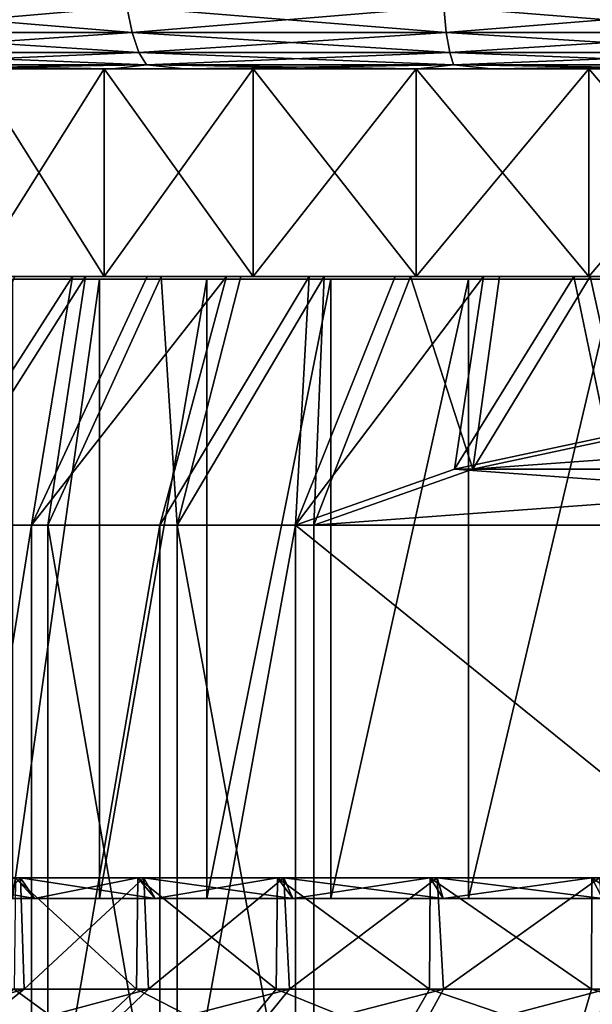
# Model space of a CAD drawing. Header units: metres. Extents: x -105 to 105, y -117 to 62.
# Tile 137 of 256: x -84 to -77, y 31 to 43. Entities that reach past the tile are written whole.
import ezdxf

# ---------------------------------------------------------------- set-up
doc = ezdxf.new("R2010")
doc.units = ezdxf.units.M
doc.layers.add('solid_509432_AD150_SW0001', color=7, linetype='CONTINUOUS')

msp = doc.modelspace()

# ---------------------------------------------------------------- linework, layer by layer
at = {"layer": 'solid_509432_AD150_SW0001'}
for points in [[(-86.403526, 43.449661, -27.08054), (-82.712509, 43.449661, -28.333471), (-86.312164, 43.138786, -26.859976)], [(-86.403526, 43.449661, 27.980539), (-86.312164, 43.138786, 27.759975), (-82.650719, 43.138786, 29.002869)], [(-82.712509, 43.449661, 29.233471), (-86.403526, 43.449661, 27.980539), (-82.650719, 43.138786, 29.002869)], [(-82.712509, 43.449661, -28.333471), (-82.650719, 43.138786, -28.102869), (-86.312164, 43.138786, -26.859976)], [(-82.712509, 43.449661, -28.333471), (-78.889526, 43.449661, -29.093908), (-82.650719, 43.138786, -28.102869)], [(-82.712509, 43.449661, 29.233471), (-82.650719, 43.138786, 29.002869), (-78.858368, 43.138786, 29.757214)], [(-78.889526, 43.449661, 29.993908), (-82.712509, 43.449661, 29.233471), (-78.858368, 43.138786, 29.757214)], [(-78.889526, 43.449661, -29.093908), (-78.858368, 43.138786, -28.857214), (-82.650719, 43.138786, -28.102869)], [(-78.889526, 43.449661, -29.093908), (-75, 43.449661, -29.348843), (-78.858368, 43.138786, -28.857214)], [(-78.889526, 43.449661, 29.993908), (-78.858368, 43.138786, 29.757214), (-75, 43.138786, 30.010105)], [(-75, 43.449661, 30.248842), (-78.889526, 43.449661, 29.993908), (-75, 43.138786, 30.010105)], [(-75, 43.449661, -29.348843), (-75, 43.138786, -29.110106), (-78.858368, 43.138786, -28.857214)], [(-86.312164, 43.138786, -26.859976), (-82.650719, 43.138786, -28.102869), (-86.1931, 42.900372, -26.572533)], [(-86.312164, 43.138786, 27.759975), (-86.1931, 42.900372, 27.472534), (-82.57019, 42.900372, 28.702345)], [(-82.650719, 43.138786, 29.002869), (-86.312164, 43.138786, 27.759975), (-82.57019, 42.900372, 28.702345)], [(-82.650719, 43.138786, -28.102869), (-82.57019, 42.900372, -27.802345), (-86.1931, 42.900372, -26.572533)], [(-82.650719, 43.138786, -28.102869), (-78.858368, 43.138786, -28.857214), (-82.57019, 42.900372, -27.802345)], [(-82.650719, 43.138786, 29.002869), (-82.57019, 42.900372, 28.702345), (-78.817757, 42.900372, 29.44875)], [(-78.858368, 43.138786, 29.757214), (-82.650719, 43.138786, 29.002869), (-78.817757, 42.900372, 29.44875)], [(-78.858368, 43.138786, -28.857214), (-78.817757, 42.900372, -28.54875), (-82.57019, 42.900372, -27.802345)], [(-78.858368, 43.138786, -28.857214), (-75, 43.138786, -29.110106), (-78.817757, 42.900372, -28.54875)], [(-78.858368, 43.138786, 29.757214), (-78.817757, 42.900372, 29.44875), (-75, 42.900372, 29.69898)], [(-75, 43.138786, 30.010105), (-78.858368, 43.138786, 29.757214), (-75, 42.900372, 29.69898)], [(-75, 43.138786, -29.110106), (-75, 42.900372, -28.798979), (-78.817757, 42.900372, -28.54875)], [(-86.1931, 42.900372, -26.572533), (-82.57019, 42.900372, -27.802345), (-86.054466, 42.750706, -26.237841)], [(-86.1931, 42.900372, 27.472534), (-86.054466, 42.750706, 27.13784), (-82.476433, 42.750706, 28.352421)], [(-82.57019, 42.900372, 28.702345), (-86.1931, 42.900372, 27.472534), (-82.476433, 42.750706, 28.352421)], [(-82.57019, 42.900372, -27.802345), (-82.476433, 42.750706, -27.452421), (-86.054466, 42.750706, -26.237841)], [(-82.57019, 42.900372, -27.802345), (-78.817757, 42.900372, -28.54875), (-82.476433, 42.750706, -27.452421)], [(-82.57019, 42.900372, 28.702345), (-82.476433, 42.750706, 28.352421), (-78.77047, 42.750706, 29.089581)], [(-78.817757, 42.900372, 29.44875), (-82.57019, 42.900372, 28.702345), (-78.77047, 42.750706, 29.089581)], [(-78.817757, 42.900372, -28.54875), (-78.77047, 42.750706, -28.189581), (-82.476433, 42.750706, -27.452421)], [(-78.817757, 42.900372, -28.54875), (-75, 42.900372, -28.798979), (-78.77047, 42.750706, -28.189581)], [(-78.817757, 42.900372, 29.44875), (-78.77047, 42.750706, 29.089581), (-75, 42.750706, 29.336712)], [(-75, 42.900372, 29.69898), (-78.817757, 42.900372, 29.44875), (-75, 42.750706, 29.336712)], [(-75, 42.900372, -28.798979), (-75, 42.750706, -28.43671), (-78.77047, 42.750706, -28.189581)], [(-86.054466, 42.750706, -26.237841), (-82.880142, 42.700001, -26.938927), (-86.422104, 42.700001, -25.661024)], [(-82.476433, 42.750706, 28.352421), (-86.054466, 42.750706, 27.13784), (-85.596031, 42.700001, 26.907024)], [(-86.054466, 42.750706, -26.237841), (-82.476433, 42.750706, -27.452421), (-82.880142, 42.700001, -26.938927)], [(-82.476433, 42.750706, 28.352421), (-85.596031, 42.700001, 26.907024), (-82.015663, 42.700001, 28.073008)], [(-82.476433, 42.750706, -27.452421), (-79.200638, 42.700001, -27.738731), (-82.880142, 42.700001, -26.938927)], [(-78.77047, 42.750706, 29.089581), (-82.476433, 42.750706, 28.352421), (-82.015663, 42.700001, 28.073008)], [(-82.476433, 42.750706, -27.452421), (-78.77047, 42.750706, -28.189581), (-79.200638, 42.700001, -27.738731)], [(-78.77047, 42.750706, 29.089581), (-82.015663, 42.700001, 28.073008), (-78.312836, 42.700001, 28.756804)], [(-78.77047, 42.750706, -28.189581), (-75.447815, 42.700001, -28.04648), (-79.200638, 42.700001, -27.738731)], [(-75, 42.750706, 29.336712), (-78.77047, 42.750706, 29.089581), (-78.312836, 42.700001, 28.756804)], [(-78.77047, 42.750706, -28.189581), (-75, 42.750706, -28.43671), (-75.447815, 42.700001, -28.04648)], [(-75, 42.750706, 29.336712), (-78.312836, 42.700001, 28.756804), (-74.552185, 42.700001, 28.94648)], [(-82.984764, 42.700001, 10.708827), (-101.288284, 42.700001, 11.458004), (-102.510048, 42.700001, 7.896296)], [(-84.564407, 42.700001, 9.254661), (-82.984764, 42.700001, 10.708827), (-102.510048, 42.700001, 7.896296)], [(-82.984764, 42.700001, -9.808826), (-101.621193, 42.700001, -9.726543), (-100.047256, 42.700001, -13.147244)], [(-82.984764, 42.700001, -9.808826), (-84.564407, 42.700001, -8.35466), (-101.621193, 42.700001, -9.726543)], [(-75, 42.700001, 13.45), (-99.607635, 42.700001, 14.827555), (-101.288284, 42.700001, 11.458004)], [(-77.139732, 42.700001, 13.272696), (-75, 42.700001, 13.45), (-101.288284, 42.700001, 11.458004)], [(-79.221092, 42.700001, 12.745625), (-77.139732, 42.700001, 13.272696), (-101.288284, 42.700001, 11.458004)], [(-81.187317, 42.700001, 11.883159), (-79.221092, 42.700001, 12.745625), (-101.288284, 42.700001, 11.458004)], [(-82.984764, 42.700001, 10.708827), (-81.187317, 42.700001, 11.883159), (-101.288284, 42.700001, 11.458004)], [(-100.047256, 42.700001, -13.147244), (-98.036095, 42.700001, -16.330591), (-50.392361, 42.700001, -13.927555)], [(-75, 42.700001, -12.55), (-100.047256, 42.700001, -13.147244), (-50.392361, 42.700001, -13.927555)], [(-81.187317, 42.700001, -10.983159), (-82.984764, 42.700001, -9.808826), (-100.047256, 42.700001, -13.147244)], [(-79.221092, 42.700001, -11.845624), (-81.187317, 42.700001, -10.983159), (-100.047256, 42.700001, -13.147244)], [(-77.139732, 42.700001, -12.372697), (-79.221092, 42.700001, -11.845624), (-100.047256, 42.700001, -13.147244)], [(-75, 42.700001, -12.55), (-77.139732, 42.700001, -12.372697), (-100.047256, 42.700001, -13.147244)], [(-51.963905, 42.700001, 17.230591), (-97.497452, 42.700001, 17.946135), (-99.607635, 42.700001, 14.827555)], [(-49.952747, 42.700001, 14.047244), (-51.963905, 42.700001, 17.230591), (-99.607635, 42.700001, 14.827555)], [(-75, 42.700001, 13.45), (-49.952747, 42.700001, 14.047244), (-99.607635, 42.700001, 14.827555)], [(-98.036095, 42.700001, -16.330591), (-52.502552, 42.700001, -17.046135), (-50.392361, 42.700001, -13.927555)], [(-98.036095, 42.700001, -16.330591), (-95.622818, 42.700001, -19.221025), (-52.502552, 42.700001, -17.046135)], [(-54.377178, 42.700001, 20.121027), (-94.994553, 42.700001, 20.759308), (-97.497452, 42.700001, 17.946135)], [(-51.963905, 42.700001, 17.230591), (-54.377178, 42.700001, 20.121027), (-97.497452, 42.700001, 17.946135)], [(-95.622818, 42.700001, -19.221025), (-55.005451, 42.700001, -19.859308), (-52.502552, 42.700001, -17.046135)], [(-95.622818, 42.700001, -19.221025), (-92.849548, 42.700001, -21.768093), (-55.005451, 42.700001, -19.859308)], [(-57.150452, 42.700001, 22.668093), (-92.142624, 42.700001, 23.21797), (-94.994553, 42.700001, 20.759308)], [(-54.377178, 42.700001, 20.121027), (-57.150452, 42.700001, 22.668093), (-94.994553, 42.700001, 20.759308)], [(-92.849548, 42.700001, -21.768093), (-57.857376, 42.700001, -22.31797), (-55.005451, 42.700001, -19.859308)], [(-92.849548, 42.700001, -21.768093), (-89.764687, 42.700001, -23.927326), (-57.857376, 42.700001, -22.31797)], [(-60.235313, 42.700001, 24.827326), (-88.991447, 42.700001, 25.279205), (-92.142624, 42.700001, 23.21797)], [(-57.150452, 42.700001, 22.668093), (-60.235313, 42.700001, 24.827326), (-92.142624, 42.700001, 23.21797)], [(-89.764687, 42.700001, -23.927326), (-61.008553, 42.700001, -24.379206), (-57.857376, 42.700001, -22.31797)], [(-89.764687, 42.700001, -23.927326), (-86.422104, 42.700001, -25.661024), (-61.008553, 42.700001, -24.379206)], [(-63.577896, 42.700001, 26.561024), (-85.596031, 42.700001, 26.907024), (-88.991447, 42.700001, 25.279205)], [(-60.235313, 42.700001, 24.827326), (-63.577896, 42.700001, 26.561024), (-88.991447, 42.700001, 25.279205)], [(-86.422104, 42.700001, -25.661024), (-64.403969, 42.700001, -26.007025), (-61.008553, 42.700001, -24.379206)], [(-86.422104, 42.700001, -25.661024), (-82.880142, 42.700001, -26.938927), (-64.403969, 42.700001, -26.007025)], [(-67.119858, 42.700001, 27.838926), (-82.015663, 42.700001, 28.073008), (-85.596031, 42.700001, 26.907024)], [(-63.577896, 42.700001, 26.561024), (-67.119858, 42.700001, 27.838926), (-85.596031, 42.700001, 26.907024)], [(-82.984764, 42.700001, -9.808826), (-82.984764, 40.200001, -9.808826), (-84.564407, 40.200001, -8.35466)], [(-82.984764, 42.700001, -9.808826), (-84.564407, 40.200001, -8.35466), (-84.564407, 42.700001, -8.35466)], [(-84.564407, 42.700001, 9.254661), (-84.564407, 40.200001, 9.254661), (-82.984764, 40.200001, 10.708827)], [(-84.564407, 42.700001, 9.254661), (-82.984764, 40.200001, 10.708827), (-82.984764, 42.700001, 10.708827)], [(-81.187317, 42.700001, -10.983159), (-81.187317, 40.200001, -10.983159), (-82.984764, 40.200001, -9.808826)], [(-81.187317, 42.700001, -10.983159), (-82.984764, 40.200001, -9.808826), (-82.984764, 42.700001, -9.808826)], [(-82.984764, 42.700001, 10.708827), (-82.984764, 40.200001, 10.708827), (-81.187317, 40.200001, 11.883159)], [(-82.984764, 42.700001, 10.708827), (-81.187317, 40.200001, 11.883159), (-81.187317, 42.700001, 11.883159)], [(-82.880142, 42.700001, -26.938927), (-67.984337, 42.700001, -27.173006), (-64.403969, 42.700001, -26.007025)], [(-82.880142, 42.700001, -26.938927), (-79.200638, 42.700001, -27.738731), (-67.984337, 42.700001, -27.173006)], [(-70.799362, 42.700001, 28.638731), (-78.312836, 42.700001, 28.756804), (-82.015663, 42.700001, 28.073008)], [(-67.119858, 42.700001, 27.838926), (-70.799362, 42.700001, 28.638731), (-82.015663, 42.700001, 28.073008)], [(-79.221092, 42.700001, -11.845624), (-79.221092, 40.200001, -11.845624), (-81.187317, 40.200001, -10.983159)], [(-79.221092, 42.700001, -11.845624), (-81.187317, 40.200001, -10.983159), (-81.187317, 42.700001, -10.983159)], [(-81.187317, 42.700001, 11.883159), (-81.187317, 40.200001, 11.883159), (-79.221092, 40.200001, 12.745625)], [(-81.187317, 42.700001, 11.883159), (-79.221092, 40.200001, 12.745625), (-79.221092, 42.700001, 12.745625)], [(-77.139732, 42.700001, -12.372697), (-77.139732, 40.200001, -12.372697), (-79.221092, 40.200001, -11.845624)], [(-77.139732, 42.700001, -12.372697), (-79.221092, 40.200001, -11.845624), (-79.221092, 42.700001, -11.845624)], [(-79.221092, 42.700001, 12.745625), (-79.221092, 40.200001, 12.745625), (-77.139732, 40.200001, 13.272696)], [(-79.221092, 42.700001, 12.745625), (-77.139732, 40.200001, 13.272696), (-77.139732, 42.700001, 13.272696)], [(-79.200638, 42.700001, -27.738731), (-71.687164, 42.700001, -27.856802), (-67.984337, 42.700001, -27.173006)], [(-79.200638, 42.700001, -27.738731), (-75.447815, 42.700001, -28.04648), (-71.687164, 42.700001, -27.856802)], [(-70.799362, 42.700001, 28.638731), (-74.552185, 42.700001, 28.94648), (-78.312836, 42.700001, 28.756804)], [(-77.139732, 42.700001, 13.272696), (-77.139732, 40.200001, 13.272696), (-75, 40.200001, 13.45)], [(-77.139732, 42.700001, 13.272696), (-75, 40.200001, 13.45), (-75, 42.700001, 13.45)], [(-75, 42.700001, -12.55), (-75, 40.200001, -12.55), (-77.139732, 40.200001, -12.372697)], [(-75, 42.700001, -12.55), (-77.139732, 40.200001, -12.372697), (-77.139732, 42.700001, -12.372697)], [(-85.296822, 37.200001, -11.796444), (-84.216049, 40.200001, -9.414804), (-83.370033, 40.200001, -10.142096)], [(-83.862022, 37.200001, -12.871583), (-85.296822, 37.200001, -11.796444), (-83.370033, 40.200001, -10.142096)], [(-85.115623, 37.200001, 12.84654), (-83.213371, 40.200001, 11.164036), (-84.069992, 40.200001, 10.449265)], [(-83.665161, 37.200001, 13.900463), (-83.213371, 40.200001, 11.164036), (-85.115623, 37.200001, 12.84654)], [(-84.564407, 40.200001, 9.254661), (-84.069992, 40.200001, 10.449265), (-83.213371, 40.200001, 11.164036)], [(-82.984764, 40.200001, 10.708827), (-84.564407, 40.200001, 9.254661), (-83.213371, 40.200001, 11.164036)], [(-84.564407, 40.200001, -8.35466), (-82.984764, 40.200001, -9.808826), (-84.216049, 40.200001, -9.414804)], [(-82.984764, 40.200001, -9.808826), (-83.370033, 40.200001, -10.142096), (-84.216049, 40.200001, -9.414804)], [(-84.093269, 40.165913, 5.7), (-83.043465, 40.165913, 7.19927), (-84.093208, 32.700001, 5.700103)], [(-83.043465, 40.165913, -6.29927), (-84.093269, 40.165913, -4.8), (-84.093185, 32.700001, -4.800134)], [(-84.093269, 40.165913, -4.8), (-83.043465, 40.165913, 7.19927), (-84.093269, 40.165913, 5.7)], [(-83.043465, 40.165913, -6.29927), (-83.043465, 40.165913, 7.19927), (-84.093269, 40.165913, -4.8)], [(-83.043465, 40.165913, 7.19927), (-83.043358, 32.700001, 7.199398), (-84.093208, 32.700001, 5.700103)], [(-83.043465, 40.165913, -6.29927), (-84.093185, 32.700001, -4.800134), (-83.04335, 32.700001, -6.299407)], [(-83.862022, 37.200001, -12.871583), (-83.370033, 40.200001, -10.142096), (-82.466721, 40.200001, -10.797137)], [(-83.862022, 37.200001, -12.871583), (-82.466721, 40.200001, -10.797137), (-81.512344, 40.200001, -11.375369)], [(-82.315865, 37.200001, -13.779483), (-83.862022, 37.200001, -12.871583), (-81.512344, 40.200001, -11.375369)], [(-83.665161, 37.200001, 13.900463), (-82.300514, 40.200001, 11.805723), (-83.213371, 40.200001, 11.164036)], [(-82.10582, 37.200001, 14.785527), (-82.300514, 40.200001, 11.805723), (-83.665161, 37.200001, 13.900463)], [(-82.984764, 40.200001, -9.808826), (-82.466721, 40.200001, -10.797137), (-83.370033, 40.200001, -10.142096)], [(-82.984764, 40.200001, 10.708827), (-83.213371, 40.200001, 11.164036), (-82.300514, 40.200001, 11.805723)], [(-83.043465, 40.165913, 7.19927), (-81.749268, 40.165913, 8.493466), (-83.043358, 32.700001, 7.199398)], [(-81.749268, 40.165913, -7.593467), (-83.043465, 40.165913, -6.29927), (-83.04335, 32.700001, -6.299407)], [(-83.043465, 40.165913, -6.29927), (-81.749268, 40.165913, 8.493466), (-83.043465, 40.165913, 7.19927)], [(-81.749268, 40.165913, -7.593467), (-81.749268, 40.165913, 8.493466), (-83.043465, 40.165913, -6.29927)], [(-81.749268, 40.165913, 8.493466), (-81.749115, 32.700001, 8.4936), (-83.043358, 32.700001, 7.199398)], [(-81.749268, 40.165913, -7.593467), (-83.04335, 32.700001, -6.299407), (-81.749123, 32.700001, -7.593591)], [(-82.984764, 40.200001, 10.708827), (-82.300514, 40.200001, 11.805723), (-81.337746, 40.200001, 12.369858)], [(-81.187317, 40.200001, 11.883159), (-82.984764, 40.200001, 10.708827), (-81.337746, 40.200001, 12.369858)], [(-82.984764, 40.200001, -9.808826), (-81.187317, 40.200001, -10.983159), (-82.466721, 40.200001, -10.797137)], [(-81.187317, 40.200001, -10.983159), (-81.512344, 40.200001, -11.375369), (-82.466721, 40.200001, -10.797137)], [(-82.315865, 37.200001, -13.779483), (-81.512344, 40.200001, -11.375369), (-80.513664, 40.200001, -11.872722)], [(-82.315865, 37.200001, -13.779483), (-80.513664, 40.200001, -11.872722), (-80.67791, 37.200001, -14.508655)], [(-82.10582, 37.200001, 14.785527), (-81.337746, 40.200001, 12.369858), (-82.300514, 40.200001, 11.805723)], [(-82.10582, 37.200001, 14.785527), (-80.331856, 40.200001, 12.85247), (-81.337746, 40.200001, 12.369858)], [(-80.457321, 37.200001, 15.490534), (-80.331856, 40.200001, 12.85247), (-82.10582, 37.200001, 14.785527)], [(-81.749268, 40.165913, 8.493466), (-80.25, 40.165913, 9.543266), (-81.749115, 32.700001, 8.4936)], [(-80.25, 40.165913, -8.643267), (-81.749268, 40.165913, -7.593467), (-81.749123, 32.700001, -7.593591)], [(-81.749268, 40.165913, -7.593467), (-80.25, 40.165913, 9.543266), (-81.749268, 40.165913, 8.493466)], [(-80.25, 40.165913, -8.643267), (-80.25, 40.165913, 9.543266), (-81.749268, 40.165913, -7.593467)], [(-80.25, 40.165913, -8.643267), (-81.749123, 32.700001, -7.593591), (-80.24987, 32.700001, -8.643344)], [(-80.25, 40.165913, 9.543266), (-80.24984, 32.700001, 9.54336), (-81.749115, 32.700001, 8.4936)], [(-81.187317, 40.200001, -10.983159), (-80.513664, 40.200001, -11.872722), (-81.512344, 40.200001, -11.375369)], [(-81.187317, 40.200001, 11.883159), (-81.337746, 40.200001, 12.369858), (-80.331856, 40.200001, 12.85247)], [(-81.187317, 40.200001, 11.883159), (-80.331856, 40.200001, 12.85247), (-79.289513, 40.200001, 13.250393)], [(-79.221092, 40.200001, 12.745625), (-81.187317, 40.200001, 11.883159), (-79.289513, 40.200001, 13.250393)], [(-81.187317, 40.200001, -10.983159), (-79.221092, 40.200001, -11.845624), (-80.513664, 40.200001, -11.872722)], [(-80.67791, 37.200001, -14.508655), (-80.513664, 40.200001, -11.872722), (-79.477287, 40.200001, -12.28593)], [(-80.67791, 37.200001, -14.508655), (-79.477287, 40.200001, -12.28593), (-78.410118, 40.200001, -12.612201)], [(-78.758202, 37.875332, -14.522771), (-80.67791, 37.200001, -14.508655), (-78.410118, 40.200001, -12.612201)], [(-79.221092, 40.200001, -11.845624), (-79.477287, 40.200001, -12.28593), (-80.513664, 40.200001, -11.872722)], [(-80.457321, 37.200001, 15.490534), (-79.289513, 40.200001, 13.250393), (-80.331856, 40.200001, 12.85247)], [(-78.537613, 37.875328, 15.476418), (-79.289513, 40.200001, 13.250393), (-80.457321, 37.200001, 15.490534)], [(-80.25, 40.165913, 9.543266), (-78.591209, 40.165913, 10.316772), (-80.24984, 32.700001, 9.54336)], [(-78.591209, 40.165913, -9.416773), (-80.25, 40.165913, -8.643267), (-80.24987, 32.700001, -8.643344)], [(-80.25, 40.165913, -8.643267), (-78.591209, 40.165913, 10.316772), (-80.25, 40.165913, 9.543266)], [(-78.591209, 40.165913, -9.416773), (-78.591209, 40.165913, 10.316772), (-80.25, 40.165913, -8.643267)], [(-78.591209, 40.165913, -9.416773), (-80.24987, 32.700001, -8.643344), (-78.591103, 32.700001, -9.416811)], [(-78.591209, 40.165913, 10.316772), (-78.591064, 32.700001, 10.316825), (-80.24984, 32.700001, 9.54336)], [(-79.221092, 40.200001, -11.845624), (-78.410118, 40.200001, -12.612201), (-79.477287, 40.200001, -12.28593)], [(-79.221092, 40.200001, 12.745625), (-79.289513, 40.200001, 13.250393), (-78.217667, 40.200001, 13.560936)], [(-78.537613, 37.875328, 15.476418), (-78.217667, 40.200001, 13.560936), (-79.289513, 40.200001, 13.250393)], [(-77.139732, 40.200001, 13.272696), (-79.221092, 40.200001, 12.745625), (-78.217667, 40.200001, 13.560936)], [(-79.221092, 40.200001, -11.845624), (-77.139732, 40.200001, -12.372697), (-78.410118, 40.200001, -12.612201)], [(-78.758202, 37.875332, -14.522771), (-78.410118, 40.200001, -12.612201), (-77.319847, 40.200001, -12.849185)], [(-76.917366, 38.269844, -14.536306), (-78.758202, 37.875332, -14.522771), (-77.319847, 40.200001, -12.849185)], [(-78.591209, 40.165913, 10.316772), (-76.823303, 40.165913, 10.790482), (-78.591064, 32.700001, 10.316825)], [(-76.823303, 40.165913, -9.890481), (-78.591209, 40.165913, -9.416773), (-78.591103, 32.700001, -9.416811)], [(-78.591209, 40.165913, -9.416773), (-76.823303, 40.165913, 10.790482), (-78.591209, 40.165913, 10.316772)], [(-76.823303, 40.165913, -9.890481), (-76.823303, 40.165913, 10.790482), (-78.591209, 40.165913, -9.416773)], [(-76.823303, 40.165913, -9.890481), (-78.591103, 32.700001, -9.416811), (-76.823242, 32.700001, -9.890492)], [(-76.823303, 40.165913, 10.790482), (-76.823212, 32.700001, 10.790499), (-78.591064, 32.700001, 10.316825)], [(-78.537613, 37.875328, 15.476418), (-77.124023, 40.200001, 13.781861), (-78.217667, 40.200001, 13.560936)], [(-78.537613, 37.875328, 15.476418), (-76.696777, 38.269844, 15.462882), (-77.124023, 40.200001, 13.781861)], [(-77.139732, 40.200001, -12.372697), (-77.319847, 40.200001, -12.849185), (-78.410118, 40.200001, -12.612201)], [(-77.139732, 40.200001, 13.272696), (-78.217667, 40.200001, 13.560936), (-77.124023, 40.200001, 13.781861)], [(-77.139732, 40.200001, -12.372697), (-76.213791, 40.200001, -12.995323), (-77.319847, 40.200001, -12.849185)], [(-76.917366, 38.269844, -14.536306), (-77.319847, 40.200001, -12.849185), (-76.213791, 40.200001, -12.995323)], [(-77.139732, 40.200001, 13.272696), (-77.124023, 40.200001, 13.781861), (-76.015945, 40.200001, 13.911718)], [(-77.139732, 40.200001, 13.272696), (-76.015945, 40.200001, 13.911718), (-75, 40.200001, 13.45)], [(-77.139732, 40.200001, -12.372697), (-75, 40.200001, -12.55), (-76.213791, 40.200001, -12.995323)], [(-76.696777, 38.269844, 15.462882), (-76.015945, 40.200001, 13.911718), (-77.124023, 40.200001, 13.781861)], [(-76.917366, 38.269844, -14.536306), (-71.462387, 37.875328, -14.576418), (-78.758202, 37.875332, -14.522771)], [(-78.537613, 37.875328, 15.476418), (-71.241798, 37.875332, 15.422771), (-73.082634, 38.269844, 15.436307)], [(-78.537613, 37.875328, 15.476418), (-73.082634, 38.269844, 15.436307), (-76.696777, 38.269844, 15.462882)], [(-78.758202, 37.875332, -14.522771), (-69.542679, 37.200001, -14.590534), (-80.67791, 37.200001, -14.508655)], [(-80.457321, 37.200001, 15.490534), (-69.32209, 37.200001, 15.408655), (-71.241798, 37.875332, 15.422771)], [(-78.537613, 37.875328, 15.476418), (-80.457321, 37.200001, 15.490534), (-71.241798, 37.875332, 15.422771)], [(-78.758202, 37.875332, -14.522771), (-71.462387, 37.875328, -14.576418), (-69.542679, 37.200001, -14.590534)], [(-83.862022, 37.200001, -12.871583), (-83.862022, 28.200001, -12.871583), (-85.296822, 28.200001, -11.796444)], [(-83.862022, 37.200001, -12.871583), (-85.296822, 28.200001, -11.796444), (-85.296822, 37.200001, -11.796444)], [(-85.115623, 37.200001, 12.84654), (-85.115623, 28.200001, 12.84654), (-83.665161, 28.200001, 13.900463)], [(-83.665161, 37.200001, 13.900463), (-85.115623, 37.200001, 12.84654), (-83.665161, 28.200001, 13.900463)], [(-82.315865, 37.200001, -13.779483), (-82.315865, 28.200001, -13.779483), (-83.862022, 28.200001, -12.871583)], [(-82.315865, 37.200001, -13.779483), (-83.862022, 28.200001, -12.871583), (-83.862022, 37.200001, -12.871583)], [(-83.665161, 37.200001, 13.900463), (-83.665161, 28.200001, 13.900463), (-82.10582, 28.200001, 14.785527)], [(-82.10582, 37.200001, 14.785527), (-83.665161, 37.200001, 13.900463), (-82.10582, 28.200001, 14.785527)], [(-80.67791, 37.200001, -14.508655), (-80.67791, 28.200001, -14.508655), (-82.315865, 28.200001, -13.779483)], [(-82.315865, 37.200001, -13.779483), (-80.67791, 37.200001, -14.508655), (-82.315865, 28.200001, -13.779483)], [(-82.10582, 37.200001, 14.785527), (-82.10582, 28.200001, 14.785527), (-80.457321, 28.200001, 15.490534)], [(-80.457321, 37.200001, 15.490534), (-82.10582, 37.200001, 14.785527), (-80.457321, 28.200001, 15.490534)], [(-80.67791, 37.200001, -14.508655), (-69.542679, 37.200001, -14.590534), (-69.542679, 28.200001, -14.590534)], [(-80.67791, 37.200001, -14.508655), (-69.542679, 28.200001, -14.590534), (-80.67791, 28.200001, -14.508655)], [(-80.457321, 28.200001, 15.490534), (-69.32209, 28.200001, 15.408655), (-69.32209, 37.200001, 15.408655)], [(-80.457321, 37.200001, 15.490534), (-80.457321, 28.200001, 15.490534), (-69.32209, 37.200001, 15.408655)], [(-85.2397, 32.950001, 7.17391), (-83.996544, 32.950001, 8.764123), (-85.205803, 31.606218, 7.225261)], [(-83.82856, 32.700001, 8.577511), (-83.996544, 32.950001, 8.764123), (-85.2397, 32.950001, 7.17391)], [(-83.82856, 32.700001, 8.577511), (-85.2397, 32.950001, 7.17391), (-85.045898, 32.700001, 7.01353)], [(-83.996544, 32.950001, 8.764123), (-83.951385, 31.606218, 8.812729), (-85.205803, 31.606218, 7.225261)], [(-85.045921, 32.700001, -6.113493), (-84.057434, 32.950001, -7.797747), (-83.828575, 32.700001, -7.677498)], [(-84.057434, 32.950001, -7.797747), (-84.073395, 31.606218, -7.78019), (-82.594933, 31.606218, -9.161424)], [(-82.580093, 32.950001, -9.173131), (-84.057434, 32.950001, -7.797747), (-82.594933, 31.606218, -9.161424)], [(-83.828575, 32.700001, -7.677498), (-84.057434, 32.950001, -7.797747), (-82.580093, 32.950001, -9.173131)], [(-83.996544, 32.950001, 8.764123), (-82.509132, 32.950001, 10.128607), (-83.951385, 31.606218, 8.812729)], [(-82.370422, 32.700001, 9.919787), (-82.509132, 32.950001, 10.128607), (-83.996544, 32.950001, 8.764123)], [(-82.370422, 32.700001, 9.919787), (-83.996544, 32.950001, 8.764123), (-83.82856, 32.700001, 8.577511)], [(-82.509132, 32.950001, 10.128607), (-82.452774, 31.606218, 10.172072), (-83.951385, 31.606218, 8.812729)], [(-83.828575, 32.700001, -7.677498), (-82.580093, 32.950001, -9.173131), (-82.370415, 32.700001, -9.019794)], [(-82.580093, 32.950001, -9.173131), (-82.594933, 31.606218, -9.161424), (-80.909309, 31.606218, -10.28045)], [(-80.89695, 32.950001, -10.287246), (-82.580093, 32.950001, -9.173131), (-80.909309, 31.606218, -10.28045)], [(-82.370415, 32.700001, -9.019794), (-82.580093, 32.950001, -9.173131), (-80.89695, 32.950001, -10.287246)], [(-82.509132, 32.950001, 10.128607), (-80.817841, 32.950001, 11.230315), (-82.452774, 31.606218, 10.172072)], [(-80.711273, 32.700001, 11.003736), (-80.817841, 32.950001, 11.230315), (-82.509132, 32.950001, 10.128607)], [(-80.711273, 32.700001, 11.003736), (-82.509132, 32.950001, 10.128607), (-82.370422, 32.700001, 9.919787)], [(-80.817841, 32.950001, 11.230315), (-80.750877, 31.606218, 11.26619), (-82.452774, 31.606218, 10.172072)], [(-82.370415, 32.700001, -9.019794), (-80.89695, 32.950001, -10.287246), (-80.71125, 32.700001, -10.103751)], [(-80.89695, 32.950001, -10.287246), (-80.909309, 31.606218, -10.28045), (-79.062523, 31.606218, -11.106748)], [(-79.053711, 32.950001, -11.109842), (-80.89695, 32.950001, -10.287246), (-79.062523, 31.606218, -11.106748)], [(-80.71125, 32.700001, -10.103751), (-80.89695, 32.950001, -10.287246), (-79.053711, 32.950001, -11.109842)], [(-80.817841, 32.950001, 11.230315), (-78.968597, 32.950001, 12.039336), (-80.750877, 31.606218, 11.26619)], [(-78.896309, 32.700001, 11.799837), (-78.968597, 32.950001, 12.039336), (-80.817841, 32.950001, 11.230315)], [(-78.896309, 32.700001, 11.799837), (-80.817841, 32.950001, 11.230315), (-80.711273, 32.700001, 11.003736)], [(-78.968597, 32.950001, 12.039336), (-78.892136, 31.606218, 12.06524), (-80.750877, 31.606218, 11.26619)], [(-80.71125, 32.700001, -10.103751), (-79.053711, 32.950001, -11.109842), (-78.896271, 32.700001, -10.89985)], [(-79.053711, 32.950001, -11.109842), (-79.062523, 31.606218, -11.106748), (-77.10495, 31.606218, -11.617796)], [(-77.100403, 32.950001, -11.618587), (-79.053711, 32.950001, -11.109842), (-77.10495, 31.606218, -11.617796)], [(-78.896271, 32.700001, -10.89985), (-79.053711, 32.950001, -11.109842), (-77.100403, 32.950001, -11.618587)], [(-78.968597, 32.950001, 12.039336), (-77.011604, 32.950001, 12.533706), (-78.892136, 31.606218, 12.06524)], [(-76.975067, 32.700001, 12.286347), (-77.011604, 32.950001, 12.533706), (-78.968597, 32.950001, 12.039336)], [(-76.975067, 32.700001, 12.286347), (-78.968597, 32.950001, 12.039336), (-78.896309, 32.700001, 11.799837)], [(-78.896271, 32.700001, -10.89985), (-77.100403, 32.950001, -11.618587), (-76.975037, 32.700001, -11.386353)], [(-77.011604, 32.950001, 12.533706), (-76.927254, 31.606218, 12.547445), (-78.892136, 31.606218, 12.06524)], [(-77.100403, 32.950001, -11.618587), (-77.10495, 31.606218, -11.617796), (-75.090073, 31.606218, -11.799669)], [(-77.100403, 32.950001, -11.618587), (-75.090073, 31.606218, -11.799669), (-75.090073, 32.950001, -11.799669)], [(-76.975037, 32.700001, -11.386353), (-77.100403, 32.950001, -11.618587), (-75.090073, 32.950001, -11.799669)], [(-83.04335, 32.700001, -6.299407), (-85.045921, 32.700001, -6.113493), (-83.828575, 32.700001, -7.677498)], [(-83.04335, 32.700001, -6.299407), (-84.093185, 32.700001, -4.800134), (-85.045921, 32.700001, -6.113493)], [(-81.749115, 32.700001, 8.4936), (-83.82856, 32.700001, 8.577511), (-85.045898, 32.700001, 7.01353)], [(-83.043358, 32.700001, 7.199398), (-81.749115, 32.700001, 8.4936), (-85.045898, 32.700001, 7.01353)], [(-84.093208, 32.700001, 5.700103), (-83.043358, 32.700001, 7.199398), (-85.045898, 32.700001, 7.01353)], [(-80.24987, 32.700001, -8.643344), (-83.828575, 32.700001, -7.677498), (-82.370415, 32.700001, -9.019794)], [(-81.749123, 32.700001, -7.593591), (-83.04335, 32.700001, -6.299407), (-83.828575, 32.700001, -7.677498)], [(-80.24987, 32.700001, -8.643344), (-81.749123, 32.700001, -7.593591), (-83.828575, 32.700001, -7.677498)], [(-80.24984, 32.700001, 9.54336), (-82.370422, 32.700001, 9.919787), (-83.82856, 32.700001, 8.577511)], [(-81.749115, 32.700001, 8.4936), (-80.24984, 32.700001, 9.54336), (-83.82856, 32.700001, 8.577511)], [(-76.823212, 32.700001, 10.790499), (-80.711273, 32.700001, 11.003736), (-82.370422, 32.700001, 9.919787)], [(-78.591064, 32.700001, 10.316825), (-76.823212, 32.700001, 10.790499), (-82.370422, 32.700001, 9.919787)], [(-80.24984, 32.700001, 9.54336), (-78.591064, 32.700001, 10.316825), (-82.370422, 32.700001, 9.919787)], [(-78.591103, 32.700001, -9.416811), (-82.370415, 32.700001, -9.019794), (-80.71125, 32.700001, -10.103751)], [(-78.591103, 32.700001, -9.416811), (-80.24987, 32.700001, -8.643344), (-82.370415, 32.700001, -9.019794)], [(-80.711273, 32.700001, 11.003736), (-69.28875, 32.700001, 11.003751), (-71.103729, 32.700001, 11.79985)], [(-75, 32.700001, 10.95), (-69.28875, 32.700001, 11.003751), (-80.711273, 32.700001, 11.003736)], [(-78.896309, 32.700001, 11.799837), (-80.711273, 32.700001, 11.003736), (-71.103729, 32.700001, 11.79985)], [(-76.823212, 32.700001, 10.790499), (-75, 32.700001, 10.95), (-80.711273, 32.700001, 11.003736)], [(-80.71125, 32.700001, -10.103751), (-78.896271, 32.700001, -10.89985), (-69.288727, 32.700001, -10.103737)], [(-75, 32.700001, -10.05), (-80.71125, 32.700001, -10.103751), (-69.288727, 32.700001, -10.103737)], [(-76.823242, 32.700001, -9.890492), (-80.71125, 32.700001, -10.103751), (-75, 32.700001, -10.05)], [(-76.823242, 32.700001, -9.890492), (-78.591103, 32.700001, -9.416811), (-80.71125, 32.700001, -10.103751)], [(-78.896309, 32.700001, 11.799837), (-71.103729, 32.700001, 11.79985), (-73.024963, 32.700001, 12.286352)], [(-76.975067, 32.700001, 12.286347), (-78.896309, 32.700001, 11.799837), (-73.024963, 32.700001, 12.286352)], [(-78.896271, 32.700001, -10.89985), (-71.103691, 32.700001, -10.899837), (-69.288727, 32.700001, -10.103737)], [(-78.896271, 32.700001, -10.89985), (-76.975037, 32.700001, -11.386353), (-71.103691, 32.700001, -10.899837)], [(-83.951385, 31.606218, 8.812729), (-84.718643, 31, 9.529533), (-86.080589, 31, 7.805989)], [(-85.205803, 31.606218, 7.225261), (-83.951385, 31.606218, 8.812729), (-86.080589, 31, 7.805989)], [(-84.073395, 31.606218, -7.78019), (-84.851112, 31, -8.485634), (-83.245926, 31, -9.985263)], [(-82.452774, 31.606218, 10.172072), (-83.091576, 31, 11.005395), (-84.718643, 31, 9.529533)], [(-83.951385, 31.606218, 8.812729), (-82.452774, 31.606218, 10.172072), (-84.718643, 31, 9.529533)], [(-82.594933, 31.606218, -9.161424), (-84.073395, 31.606218, -7.78019), (-83.245926, 31, -9.985263)], [(-82.594933, 31.606218, -9.161424), (-83.245926, 31, -9.985263), (-81.41581, 31, -11.200211)], [(-80.750877, 31.606218, 11.26619), (-81.24379, 31, 12.193299), (-83.091576, 31, 11.005395)], [(-82.452774, 31.606218, 10.172072), (-80.750877, 31.606218, 11.26619), (-83.091576, 31, 11.005395)], [(-80.909309, 31.606218, -10.28045), (-82.594933, 31.606218, -9.161424), (-81.41581, 31, -11.200211)], [(-80.909309, 31.606218, -10.28045), (-81.41581, 31, -11.200211), (-79.410713, 31, -12.097335)], [(-78.892136, 31.606218, 12.06524), (-79.225723, 31, 13.06084), (-81.24379, 31, 12.193299)], [(-80.750877, 31.606218, 11.26619), (-78.892136, 31.606218, 12.06524), (-81.24379, 31, 12.193299)], [(-79.062523, 31.606218, -11.106748), (-80.909309, 31.606218, -10.28045), (-79.410713, 31, -12.097335)], [(-79.062523, 31.606218, -11.106748), (-79.410713, 31, -12.097335), (-77.28537, 31, -12.652178)], [(-76.927254, 31.606218, 12.547445), (-77.092453, 31, 13.584369), (-79.225723, 31, 13.06084)], [(-78.892136, 31.606218, 12.06524), (-76.927254, 31.606218, 12.547445), (-79.225723, 31, 13.06084)], [(-77.10495, 31.606218, -11.617796), (-79.062523, 31.606218, -11.106748), (-77.28537, 31, -12.652178)], [(-77.10495, 31.606218, -11.617796), (-77.28537, 31, -12.652178), (-75.097794, 31, -12.849641)], [(-77.10495, 31.606218, -11.617796), (-75.097794, 31, -12.849641), (-75.090073, 31.606218, -11.799669)]]:
    msp.add_3dface(points, dxfattribs=at)

doc.saveas('drawing.dxf')
